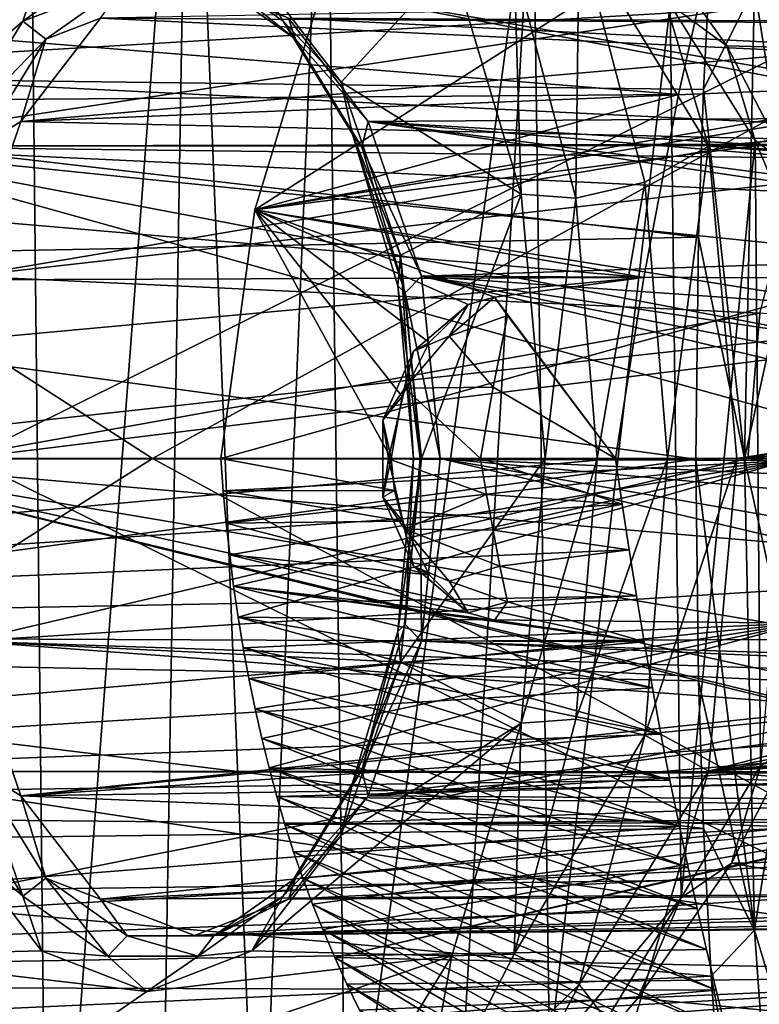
# Model space of a CAD drawing. Header units: metres. Extents: x -240 to 45, y -77 to 27.
# Tile 115 of 256: x -183.01 to -180.38, y -1.94 to 1.56. Entities that reach past the tile are written whole.
import ezdxf

# ---------------------------------------------------------------- set-up
doc = ezdxf.new("R2010")
doc.units = ezdxf.units.M
doc.layers.add('solid_MASSBILD_K_E_SW0001', color=7, linetype='CONTINUOUS')

msp = doc.modelspace()

# ---------------------------------------------------------------- linework, layer by layer
at = {"layer": 'solid_MASSBILD_K_E_SW0001'}
for points in [[(-183.673553, 3.930883, 335.899567), (-182.98735, 3.542641, 336.610138), (-183.359421, -3.758753, 336.224854)], [(-182.98735, 3.542641, 336.610138), (-182.912964, -3.497482, 336.687164), (-183.359421, -3.758753, 336.224854)], [(-182.98735, 3.542641, 336.610138), (-182.408493, 3.173798, 337.209564), (-182.912964, -3.497482, 336.687164)], [(-182.408493, 3.173798, 337.209564), (-182.515259, -3.245178, 337.098999), (-182.912964, -3.497482, 336.687164)], [(-182.408493, 3.173798, 337.209564), (-182.162277, -3.001969, 337.464508), (-182.515259, -3.245178, 337.098999)], [(-182.408493, 3.173798, 337.209564), (-181.923065, 2.824247, 337.71225), (-182.162277, -3.001969, 337.464508)], [(-181.923065, 2.824247, 337.71225), (-181.850357, -2.767978, 337.787537), (-182.162277, -3.001969, 337.464508)], [(-181.923065, 2.824247, 337.71225), (-181.186035, 2.182855, 338.475464), (-181.850357, -2.767978, 337.787537)], [(-175.358215, 1.905055, 345.408081), (-184.020477, 2.747442, 338.404724), (-184.140427, 1.383468, 338.579254)], [(-186.537659, 2.579281, 339.411926), (-188.857285, 0, 337.716949), (-182.540787, 0, 342.990662)], [(-178.096207, 2.448006, 346.173401), (-186.537659, 2.579281, 339.411926), (-182.540787, 0, 342.990662)], [(-181.375717, 2.529692, 338.254486), (-173.994202, 2.571242, 343.788025), (-174.153061, 1.296594, 343.984467)], [(-180.847488, 1.965064, 338.808136), (-181.375717, 2.529692, 338.254486), (-174.153061, 1.296594, 343.984467)], [(-178.600815, 2.287047, 343.528015), (-183.199127, 0, 340.141876), (-186.840195, 2.425261, 336.786926)], [(-178.096207, 2.448006, 346.173401), (-182.540787, 0, 342.990662), (-176.367477, 0, 347.725739)], [(-180.396744, 1.679958, 287.020142), (-180.189148, 2.367417, 287.315643), (-180.258499, 0.789723, 286.90329)], [(-178.600815, 2.287047, 343.528015), (-176.990082, 0, 345.019501), (-183.199127, 0, 340.141876)], [(-181.186035, 2.182855, 338.475464), (-181.451889, -2.434543, 338.200165), (-181.850357, -2.767978, 337.787537)], [(-181.186035, 2.182855, 338.475464), (-181.126938, -2.12253, 338.536652), (-181.451889, -2.434543, 338.200165)], [(-181.186035, 2.182855, 338.475464), (-180.697403, 1.617962, 338.981445), (-181.126938, -2.12253, 338.536652)], [(-180.55127, 1.840868, 287.107727), (-185.711319, 1.380248, 290.07196), (-185.697876, 2.078021, 290.286377)], [(-178.911591, 1.836985, 293.031189), (-183.710938, 1.113042, 295.547699), (-183.419891, 2.091837, 296.032074)], [(-181.020889, 1.872699, 300.506042), (-180.560898, 1.113042, 300.790253), (-180.851944, 2.091837, 300.305847)], [(-174.096298, 1.640887, 296.706757), (-180.851944, 2.091837, 300.305847), (-180.560898, 1.113042, 300.790253)], [(-180.496002, 1.470387, 339.176666), (-180.847488, 1.965064, 338.808136), (-174.153061, 1.296594, 343.984467)], [(-180.697403, 1.617962, 338.981445), (-180.847488, 1.965064, 338.808136), (-180.496002, 1.470387, 339.176666)], [(-180.667725, 1.296537, 288.223358), (-180.521469, 1.945546, 288.375793), (-187.748199, 1.870469, 292.684937)], [(-182.176315, 0.886285, 290.157928), (-180.521469, 1.945546, 288.375793), (-180.667725, 1.296537, 288.223358)], [(-181.938293, 1.667206, 290.590881), (-180.521469, 1.945546, 288.375793), (-182.176315, 0.886285, 290.157928)], [(-175.430939, 0.955896, 345.49762), (-175.358215, 1.905055, 345.408081), (-184.140427, 1.383468, 338.579254)], [(-180.667725, 1.296537, 288.223358), (-187.748199, 1.870469, 292.684937), (-187.771698, 1.244757, 292.47702)], [(-181.252655, 1.765168, 300.472626), (-181.032959, 0.928004, 300.838257), (-181.020889, 1.872699, 300.506042)], [(-181.032959, 0.928004, 300.838257), (-180.787827, 0.984536, 300.893951), (-181.020889, 1.872699, 300.506042)], [(-181.020889, 1.872699, 300.506042), (-180.787827, 0.984536, 300.893951), (-180.560898, 1.113042, 300.790253)], [(-180.55127, 1.840868, 287.107727), (-180.578415, 1.315297, 286.971863), (-185.711319, 1.380248, 290.07196)], [(-178.911591, 1.836985, 293.031189), (-179.026001, 1.122271, 292.677094), (-183.710938, 1.113042, 295.547699)], [(-178.911591, 1.836985, 293.031189), (-181.938293, 1.667206, 290.590881), (-179.792007, 1.293097, 292.129425)], [(-180.396744, 1.679958, 287.020142), (-180.578415, 1.315297, 286.971863), (-180.55127, 1.840868, 287.107727)], [(-182.935226, 1.753509, 297.801025), (-183.6474, 1.770626, 296.615784), (-183.893845, 0.941806, 296.205627)], [(-183.252594, 1.341293, 297.272858), (-182.935226, 1.753509, 297.801025), (-183.893845, 0.941806, 296.205627)], [(-183.001328, 1.557856, 297.639648), (-182.935226, 1.753509, 297.801025), (-183.252594, 1.341293, 297.272858)], [(-183.001328, 1.557856, 297.639648), (-182.698975, 1.771528, 298.142853), (-182.935226, 1.753509, 297.801025)], [(-182.630234, 1.699425, 298.116394), (-182.698975, 1.771528, 298.142853), (-183.001328, 1.557856, 297.639648)], [(-182.377197, 1.771528, 298.678375), (-182.074844, 1.557856, 299.18158), (-182.186295, 1.753507, 299.047455)], [(-182.031525, 1.49445, 299.112823), (-182.074844, 1.557856, 299.18158), (-182.377197, 1.771528, 298.678375)], [(-182.321579, 1.699425, 298.630096), (-182.031525, 1.49445, 299.112823), (-182.377197, 1.771528, 298.678375)], [(-182.186295, 1.753507, 299.047455), (-181.868927, 1.341288, 299.575623), (-181.474121, 1.770625, 300.232697)], [(-182.074844, 1.557856, 299.18158), (-181.868927, 1.341288, 299.575623), (-182.186295, 1.753507, 299.047455)], [(-181.868927, 1.341288, 299.575623), (-181.227676, 0.941805, 300.642853), (-181.474121, 1.770625, 300.232697)], [(-181.252655, 1.765168, 300.472626), (-181.474121, 1.770625, 300.232697), (-181.227676, 0.941805, 300.642853)], [(-181.252655, 1.765168, 300.472626), (-181.227676, 0.941805, 300.642853), (-181.032959, 0.928004, 300.838257)], [(-182.920288, 1.49445, 297.633667), (-182.630234, 1.699425, 298.116394), (-183.001328, 1.557856, 297.639648)], [(-182.72554, 1.568997, 297.765045), (-182.630234, 1.699425, 298.116394), (-182.920288, 1.49445, 297.633667)], [(-176.027069, 1.53615, 295.156464), (-182.056107, 1.568997, 298.879211), (-182.390823, 1.69827, 298.322144)], [(-176.549698, 1.638572, 294.788971), (-176.027069, 1.53615, 295.156464), (-182.390823, 1.69827, 298.322144)], [(-182.056107, 1.568997, 298.879211), (-182.031525, 1.49445, 299.112823), (-182.321579, 1.699425, 298.630096)], [(-181.938293, 1.667206, 290.590881), (-182.176315, 0.886285, 290.157928), (-179.925507, 1.281715, 292.021484)], [(-181.938293, 1.667206, 290.590881), (-179.925507, 1.281715, 292.021484), (-179.792007, 1.293097, 292.129425)], [(-180.433105, -0.000064, 286.789886), (-180.578415, 1.315297, 286.971863), (-180.396744, 1.679958, 287.020142)], [(-180.433105, -0.000064, 286.789886), (-180.396744, 1.679958, 287.020142), (-180.258499, 0.789723, 286.90329)], [(-179.904327, 1.620975, 296.355469), (-182.72554, 1.568997, 297.765045), (-180.04953, 1.552243, 296.192963)], [(-180.697403, 1.617962, 338.981445), (-180.658569, -1.564301, 339.021667), (-181.126938, -2.12253, 338.536652)], [(-180.697403, 1.617962, 338.981445), (-180.496002, 1.470387, 339.176666), (-180.394653, 1.132735, 339.294952)], [(-180.697403, 1.617962, 338.981445), (-180.394653, 1.132735, 339.294952), (-180.658569, -1.564301, 339.021667)], [(-174.096298, 1.640887, 296.706757), (-180.560898, 1.113042, 300.790253), (-173.617737, 0.774316, 296.822052)], [(-183.247818, 1.156283, 297.229431), (-183.001328, 1.557856, 297.639648), (-183.252594, 1.341293, 297.272858)], [(-182.920288, 1.49445, 297.633667), (-183.001328, 1.557856, 297.639648), (-183.247818, 1.156283, 297.229431)], [(-183.009308, 1.200858, 297.292786), (-180.16098, 1.44729, 296.007477), (-182.72554, 1.568997, 297.765045)], [(-183.009308, 1.200858, 297.292786), (-182.72554, 1.568997, 297.765045), (-182.920288, 1.49445, 297.633667)], [(-182.72554, 1.568997, 297.765045), (-180.16098, 1.44729, 296.007477), (-180.04953, 1.552243, 296.192963)], [(-182.074844, 1.557856, 299.18158), (-181.828369, 1.156283, 299.591797), (-181.868927, 1.341288, 299.575623)], [(-181.795074, 1.109221, 299.506348), (-181.828369, 1.156283, 299.591797), (-182.074844, 1.557856, 299.18158)], [(-182.031525, 1.49445, 299.112823), (-181.795074, 1.109221, 299.506348), (-182.074844, 1.557856, 299.18158)], [(-182.056107, 1.568997, 298.879211), (-181.772339, 1.200858, 299.351471), (-182.031525, 1.49445, 299.112823)], [(-175.535995, 1.244113, 295.43924), (-181.772339, 1.200858, 299.351471), (-182.056107, 1.568997, 298.879211)], [(-176.027069, 1.53615, 295.156464), (-175.535995, 1.244113, 295.43924), (-182.056107, 1.568997, 298.879211)], [(-183.156738, 1.109221, 297.240143), (-182.920288, 1.49445, 297.633667), (-183.247818, 1.156283, 297.229431)], [(-183.009308, 1.200858, 297.292786), (-182.920288, 1.49445, 297.633667), (-183.156738, 1.109221, 297.240143)], [(-181.772339, 1.200858, 299.351471), (-181.795074, 1.109221, 299.506348), (-182.031525, 1.49445, 299.112823)], [(-183.009308, 1.200858, 297.292786), (-180.263519, 1.312361, 295.836823), (-180.16098, 1.44729, 296.007477)], [(-180.274902, 1.043935, 339.408478), (-180.496002, 1.470387, 339.176666), (-174.153061, 1.296594, 343.984467)], [(-180.394653, 1.132735, 339.294952), (-180.496002, 1.470387, 339.176666), (-180.274902, 1.043935, 339.408478)], [(-180.59613, 0.788806, 286.882111), (-185.718414, 0.68748, 289.946411), (-185.711319, 1.380248, 290.07196)], [(-180.578415, 1.315297, 286.971863), (-180.59613, 0.788806, 286.882111), (-185.711319, 1.380248, 290.07196)], [(-175.430939, 0.955896, 345.49762), (-184.140427, 1.383468, 338.579254), (-184.179077, 0, 338.639221)], [(-181.868927, 1.341288, 299.575623), (-181.65712, 0.724646, 299.928131), (-181.227676, 0.941805, 300.642853)], [(-181.828369, 1.156283, 299.591797), (-181.65712, 0.724646, 299.928131), (-181.868927, 1.341288, 299.575623)], [(-180.314438, 1.139523, 295.649109), (-180.263519, 1.312361, 295.836823), (-183.009308, 1.200858, 297.292786)], [(-180.433105, -0.000064, 286.789886), (-180.59613, 0.788806, 286.882111), (-180.578415, 1.315297, 286.971863)], [(-180.791, 0.645573, 288.156006), (-180.667725, 1.296537, 288.223358), (-187.771698, 1.244757, 292.47702)], [(-182.176315, 0.886285, 290.157928), (-180.667725, 1.296537, 288.223358), (-180.791, 0.645573, 288.156006)], [(-182.176315, 0.886285, 290.157928), (-180.02832, 1.234427, 291.926483), (-179.925507, 1.281715, 292.021484)], [(-180.791, 0.645573, 288.156006), (-187.771698, 1.244757, 292.47702), (-187.784714, 0.621493, 292.354858)], [(-182.176315, 0.886285, 290.157928), (-180.093903, 1.151691, 291.850983), (-180.02832, 1.234427, 291.926483)], [(-175.535995, 1.244113, 295.43924), (-175.15361, 0.807144, 295.628387), (-181.772339, 1.200858, 299.351471)], [(-183.198914, 0.6499, 296.977234), (-183.009308, 1.200858, 297.292786), (-183.156738, 1.109221, 297.240143)], [(-180.314438, 1.139523, 295.649109), (-183.009308, 1.200858, 297.292786), (-183.198914, 0.6499, 296.977234)], [(-181.772339, 1.200858, 299.351471), (-181.582733, 0.6499, 299.667023), (-181.795074, 1.109221, 299.506348)], [(-178.688705, 0.744713, 297.839417), (-181.582733, 0.6499, 299.667023), (-181.772339, 1.200858, 299.351471)], [(-178.688705, 0.744713, 297.839417), (-181.772339, 1.200858, 299.351471), (-178.546967, 0.779615, 297.731323)], [(-176.841705, 0.793468, 296.674774), (-178.546967, 0.779615, 297.731323), (-181.772339, 1.200858, 299.351471)], [(-176.841705, 0.793468, 296.674774), (-181.772339, 1.200858, 299.351471), (-175.15361, 0.807144, 295.628387)], [(-179.152451, 1.11897, 292.753296), (-183.710938, 1.113042, 295.547699), (-179.026001, 1.122271, 292.677094)], [(-180.314438, 1.139523, 295.649109), (-183.198914, 0.6499, 296.977234), (-180.254883, 0.985037, 295.466248)], [(-182.176315, 0.886285, 290.157928), (-180.230942, 0.575842, 291.622894), (-180.093903, 1.151691, 291.850983)], [(-181.828369, 1.156283, 299.591797), (-181.66748, 0.615245, 299.859558), (-181.65712, 0.724646, 299.928131)], [(-181.640732, 0.590204, 299.763214), (-181.66748, 0.615245, 299.859558), (-181.828369, 1.156283, 299.591797)], [(-181.795074, 1.109221, 299.506348), (-181.640732, 0.590204, 299.763214), (-181.828369, 1.156283, 299.591797)], [(-180.394653, 1.132735, 339.294952), (-180.375473, -1.0944, 339.314819), (-180.658569, -1.564301, 339.021667)], [(-180.394653, 1.132735, 339.294952), (-180.274902, 1.043935, 339.408478), (-180.21965, 0.713549, 339.476166)], [(-180.394653, 1.132735, 339.294952), (-180.21965, 0.713549, 339.476166), (-180.375473, -1.0944, 339.314819)], [(-183.710938, 1.113042, 295.547699), (-179.713974, 0, 292.868195), (-183.812012, 0, 295.379456)], [(-179.152451, 1.11897, 292.753296), (-179.278778, 1.115667, 292.829407), (-183.710938, 1.113042, 295.547699)], [(-179.278778, 1.115667, 292.829407), (-179.455948, 1.061386, 292.915833), (-183.710938, 1.113042, 295.547699)], [(-179.704285, 0.351669, 292.884308), (-179.713974, 0, 292.868195), (-183.710938, 1.113042, 295.547699)], [(-179.704285, 0.351669, 292.884308), (-183.710938, 1.113042, 295.547699), (-179.675339, 0.699325, 292.932495)], [(-179.60054, 0.918126, 292.95163), (-179.675339, 0.699325, 292.932495), (-183.710938, 1.113042, 295.547699)], [(-179.455948, 1.061386, 292.915833), (-179.60054, 0.918126, 292.95163), (-183.710938, 1.113042, 295.547699)], [(-181.582733, 0.6499, 299.667023), (-181.640732, 0.590204, 299.763214), (-181.795074, 1.109221, 299.506348)], [(-180.787827, 0.984536, 300.893951), (-180.707504, 0, 301.027618), (-180.560898, 1.113042, 300.790253)], [(-180.560898, 1.113042, 300.790253), (-180.707504, 0, 301.027618), (-180.459808, 0, 300.958466)], [(-180.560898, 1.113042, 300.790253), (-180.459808, 0, 300.958466), (-175.680191, 0.754322, 298.041748)], [(-180.560898, 1.113042, 300.790253), (-174.650223, 0.764305, 297.432648), (-173.617737, 0.774316, 296.822052)], [(-180.560898, 1.113042, 300.790253), (-175.680191, 0.754322, 298.041748), (-174.650223, 0.764305, 297.432648)], [(-183.198914, 0.6499, 296.977234), (-180.378052, 0.518099, 295.261261), (-180.254883, 0.985037, 295.466248)], [(-181.032959, 0.928004, 300.838257), (-180.95726, 0, 300.964264), (-180.787827, 0.984536, 300.893951)], [(-180.787827, 0.984536, 300.893951), (-180.95726, 0, 300.964264), (-180.707504, 0, 301.027618)], [(-175.430939, 0.955896, 345.49762), (-184.179077, 0, 338.639221), (-183.215836, 0, 339.426788)], [(-175.430939, 0.955896, 345.49762), (-183.215836, 0, 339.426788), (-175.455292, 0, 345.527679)], [(-181.65712, 0.724646, 299.928131), (-181.583084, 0, 300.051361), (-181.227676, 0.941805, 300.642853)], [(-181.583084, 0, 300.051361), (-181.142166, 0, 300.785187), (-181.227676, 0.941805, 300.642853)], [(-181.032959, 0.928004, 300.838257), (-181.227676, 0.941805, 300.642853), (-181.142166, 0, 300.785187)], [(-181.032959, 0.928004, 300.838257), (-181.142166, 0, 300.785187), (-180.95726, 0, 300.964264)], [(-181.690964, -0.000007, 289.192993), (-182.297058, -0.000006, 289.968781), (-182.176315, 0.886285, 290.157928)], [(-182.176315, 0.886285, 290.157928), (-182.297058, -0.000006, 289.968781), (-180.230942, 0.575842, 291.622894)], [(-181.555283, 0.413744, 289.097534), (-181.651062, 0.22158, 289.177063), (-182.176315, 0.886285, 290.157928)], [(-181.651062, 0.22158, 289.177063), (-181.690964, -0.000007, 289.192993), (-182.176315, 0.886285, 290.157928)], [(-182.176315, 0.886285, 290.157928), (-181.322998, 0.575008, 288.838257), (-181.41655, 0.549205, 288.953918)], [(-182.176315, 0.886285, 290.157928), (-180.791, 0.645573, 288.156006), (-181.322998, 0.575008, 288.838257)], [(-181.555283, 0.413744, 289.097534), (-182.176315, 0.886285, 290.157928), (-181.41655, 0.549205, 288.953918)], [(-180.59613, 0.788806, 286.882111), (-180.605988, -0.001593, 286.832062), (-185.718414, 0.68748, 289.946411)], [(-180.433105, -0.000064, 286.789886), (-180.605988, -0.001593, 286.832062), (-180.59613, 0.788806, 286.882111)], [(-180.433105, -0.000064, 286.789886), (-180.258499, 0.789723, 286.90329), (-180.258453, -0.79224, 286.903595)], [(-178.802078, 0.636802, 297.966644), (-181.582733, 0.6499, 299.667023), (-178.688705, 0.744713, 297.839417)], [(-175.940674, 0.692338, 298.211273), (-175.680191, 0.754322, 298.041748), (-180.459808, 0, 300.958466)], [(-181.66748, 0.615245, 299.859558), (-181.611603, 0, 299.952545), (-181.65712, 0.724646, 299.928131)], [(-181.611603, 0, 299.952545), (-181.583084, 0, 300.051361), (-181.65712, 0.724646, 299.928131)], [(-180.605988, -0.001593, 286.832062), (-185.720444, 0.000108, 289.905151), (-185.718414, 0.68748, 289.946411)], [(-175.940674, 0.692338, 298.211273), (-180.459808, 0, 300.958466), (-176.148712, 0.521408, 298.370911)], [(-180.791, 0.645573, 288.156006), (-187.784714, 0.621493, 292.354858), (-187.788834, 0, 292.314606)], [(-180.892242, -0.000008, 288.170715), (-180.791, 0.645573, 288.156006), (-187.788834, 0, 292.314606)], [(-183.198914, 0.6499, 296.977234), (-183.265503, 0, 296.866425), (-180.378052, 0.518099, 295.261261)], [(-181.582733, 0.6499, 299.667023), (-181.516144, 0, 299.777832), (-181.640732, 0.590204, 299.763214)], [(-181.582733, 0.6499, 299.667023), (-178.869888, 0, 298.156189), (-181.516144, 0, 299.777832)], [(-181.582733, 0.6499, 299.667023), (-178.872116, 0.120252, 298.152496), (-178.869888, 0, 298.156189)], [(-181.582733, 0.6499, 299.667023), (-178.878799, 0.239882, 298.141357), (-178.872116, 0.120252, 298.152496)], [(-178.868347, 0.459656, 298.079651), (-178.878799, 0.239882, 298.141357), (-181.582733, 0.6499, 299.667023)], [(-178.868347, 0.459656, 298.079651), (-181.582733, 0.6499, 299.667023), (-178.802078, 0.636802, 297.966644)], [(-180.892242, -0.000008, 288.170715), (-181.322998, 0.575008, 288.838257), (-180.791, 0.645573, 288.156006)], [(-181.66748, 0.615245, 299.859558), (-181.587128, 0, 299.852417), (-181.611603, 0, 299.952545)], [(-181.640732, 0.590204, 299.763214), (-181.587128, 0, 299.852417), (-181.66748, 0.615245, 299.859558)], [(-182.297058, -0.000006, 289.968781), (-180.275772, -0.006551, 291.548279), (-180.230942, 0.575842, 291.622894)], [(-181.640732, 0.590204, 299.763214), (-181.516144, 0, 299.777832), (-181.587128, 0, 299.852417)], [(-181.484528, 0.436251, 288.875305), (-181.322998, 0.575008, 288.838257), (-181.277023, 0.509836, 288.75885)], [(-181.484528, 0.436251, 288.875305), (-181.41655, 0.549205, 288.953918), (-181.322998, 0.575008, 288.838257)], [(-180.892242, -0.000008, 288.170715), (-181.277023, 0.509836, 288.75885), (-181.322998, 0.575008, 288.838257)], [(-181.484528, 0.436251, 288.875305), (-181.610901, 0.383197, 289.057709), (-181.41655, 0.549205, 288.953918)], [(-181.555283, 0.413744, 289.097534), (-181.41655, 0.549205, 288.953918), (-181.610901, 0.383197, 289.057709)], [(-180.378052, 0.518099, 295.261261), (-183.265503, 0, 296.866425), (-180.420502, 0, 295.190613)], [(-181.32811, 0.254895, 288.76651), (-181.484528, 0.436251, 288.875305), (-181.277023, 0.509836, 288.75885)], [(-181.32811, 0.254895, 288.76651), (-181.277023, 0.509836, 288.75885), (-180.892242, -0.000008, 288.170715)], [(-176.148712, 0.521408, 298.370911), (-180.459808, 0, 300.958466), (-176.276733, 0.275965, 298.481018)], [(-180.378052, 0.518099, 295.261261), (-180.420502, 0, 295.190613), (-177.666565, 0.277014, 293.595734)], [(-181.484528, 0.436251, 288.875305), (-181.641891, 0.251123, 288.954834), (-181.610901, 0.383197, 289.057709)], [(-181.32811, 0.254895, 288.76651), (-181.641891, 0.251123, 288.954834), (-181.484528, 0.436251, 288.875305)], [(-181.555283, 0.413744, 289.097534), (-181.610901, 0.383197, 289.057709), (-181.651062, 0.22158, 289.177063)], [(-181.641891, 0.251123, 288.954834), (-181.720657, 0.13672, 289.112946), (-181.610901, 0.383197, 289.057709)], [(-181.651062, 0.22158, 289.177063), (-181.610901, 0.383197, 289.057709), (-181.720657, 0.13672, 289.112946)], [(-181.641891, 0.251123, 288.954834), (-181.700653, -0.000127, 288.982697), (-181.720657, 0.13672, 289.112946)], [(-181.372681, -0.000008, 288.785614), (-181.700653, -0.000127, 288.982697), (-181.641891, 0.251123, 288.954834)], [(-181.372681, -0.000008, 288.785614), (-181.641891, 0.251123, 288.954834), (-181.32811, 0.254895, 288.76651)], [(-181.372681, -0.000008, 288.785614), (-181.32811, 0.254895, 288.76651), (-180.892242, -0.000008, 288.170715)], [(-176.276733, 0.275965, 298.481018), (-180.459808, 0, 300.958466), (-176.318573, 0, 298.519104)], [(-180.420502, 0, 295.190613), (-177.663895, -0.303374, 293.59964), (-177.666565, 0.277014, 293.595734)], [(-181.651062, 0.22158, 289.177063), (-181.720657, 0.13672, 289.112946), (-181.690964, -0.000007, 289.192993)], [(-181.700653, -0.000127, 288.982697), (-181.720474, -0.13757, 289.112854), (-181.720657, 0.13672, 289.112946)], [(-181.690964, -0.000007, 289.192993), (-181.720657, 0.13672, 289.112946), (-181.720474, -0.13757, 289.112854)], [(-182.540787, 0, 342.990662), (-188.857285, 0, 337.716949), (-186.542679, -2.538422, 339.416992)], [(-182.540787, 0, 342.990662), (-186.542679, -2.538422, 339.416992), (-178.100647, -2.409226, 346.178497)], [(-180.605988, -0.001593, 286.832062), (-185.718307, -0.688206, 289.946442), (-185.720444, 0.000108, 289.905151)], [(-183.812012, 0, 295.379456), (-179.713974, 0, 292.868195), (-179.704285, -0.351669, 292.884308)], [(-180.420502, 0, 295.190613), (-183.265503, 0, 296.866425), (-183.198914, -0.6499, 296.977234)], [(-180.420502, 0, 295.190613), (-183.198914, -0.6499, 296.977234), (-177.663895, -0.303374, 293.59964)], [(-176.367477, 0, 347.725739), (-182.540787, 0, 342.990662), (-178.100647, -2.409226, 346.178497)], [(-181.66748, -0.615245, 299.859558), (-181.65712, -0.724652, 299.928131), (-181.583084, 0, 300.051361)], [(-181.611603, 0, 299.952545), (-181.66748, -0.615245, 299.859558), (-181.583084, 0, 300.051361)], [(-181.640732, -0.590204, 299.763214), (-181.66748, -0.615245, 299.859558), (-181.611603, 0, 299.952545)], [(-181.65712, -0.724652, 299.928131), (-181.227676, -0.941806, 300.642853), (-181.142166, 0, 300.785187)], [(-181.583084, 0, 300.051361), (-181.65712, -0.724652, 299.928131), (-181.142166, 0, 300.785187)], [(-181.587128, 0, 299.852417), (-181.582733, -0.649901, 299.667023), (-181.640732, -0.590204, 299.763214)], [(-181.587128, 0, 299.852417), (-181.640732, -0.590204, 299.763214), (-181.611603, 0, 299.952545)], [(-181.587128, 0, 299.852417), (-181.516144, 0, 299.777832), (-181.582733, -0.649901, 299.667023)], [(-181.582733, -0.649901, 299.667023), (-181.516144, 0, 299.777832), (-178.802078, -0.636809, 297.966644)], [(-181.516144, 0, 299.777832), (-178.868347, -0.459664, 298.079651), (-178.802078, -0.636809, 297.966644)], [(-181.516144, 0, 299.777832), (-178.878799, -0.239882, 298.141357), (-178.868347, -0.459664, 298.079651)], [(-181.516144, 0, 299.777832), (-178.872116, -0.120253, 298.152496), (-178.878799, -0.239882, 298.141357)], [(-181.516144, 0, 299.777832), (-178.869888, 0, 298.156189), (-178.872116, -0.120253, 298.152496)], [(-180.95726, 0, 300.964264), (-181.142166, 0, 300.785187), (-181.227676, -0.941806, 300.642853)], [(-180.787827, -0.984536, 300.893951), (-180.560898, -1.113042, 300.790253), (-180.459808, 0, 300.958466)], [(-180.707504, 0, 301.027618), (-180.787827, -0.984536, 300.893951), (-180.459808, 0, 300.958466)], [(-176.318573, 0, 298.519104), (-180.459808, 0, 300.958466), (-180.560898, -1.113042, 300.790253)], [(-176.276703, -0.276093, 298.480988), (-176.318573, 0, 298.519104), (-180.560898, -1.113042, 300.790253)], [(-180.892242, -0.000008, 288.170715), (-187.788834, 0, 292.314606), (-187.784714, -0.621539, 292.354889)], [(-180.868637, -0.162264, 288.159424), (-180.892242, -0.000008, 288.170715), (-187.784714, -0.621539, 292.354889)], [(-178.64032, -2.253683, 343.505402), (-186.879745, -2.38989, 336.761505), (-183.199127, 0, 340.141876)], [(-180.605988, -0.001593, 286.832062), (-180.596054, -0.791711, 286.882477), (-185.718307, -0.688206, 289.946442)], [(-183.812012, 0, 295.379456), (-179.455963, -1.061379, 292.915833), (-179.278778, -1.115667, 292.829407)], [(-183.710938, -1.113042, 295.547699), (-183.812012, 0, 295.379456), (-179.278778, -1.115667, 292.829407)], [(-183.812012, 0, 295.379456), (-179.600555, -0.918119, 292.95163), (-179.455963, -1.061379, 292.915833)], [(-183.812012, 0, 295.379456), (-179.675339, -0.699325, 292.932495), (-179.600555, -0.918119, 292.95163)], [(-183.812012, 0, 295.379456), (-179.704285, -0.351669, 292.884308), (-179.675339, -0.699325, 292.932495)], [(-175.455292, 0, 345.527679), (-183.215836, 0, 339.426788), (-183.166794, -1.535347, 339.352386)], [(-178.64032, -2.253683, 343.505402), (-183.199127, 0, 340.141876), (-176.990082, 0, 345.019501)], [(-175.400589, -1.431703, 345.460236), (-175.455292, 0, 345.527679), (-183.166794, -1.535347, 339.352386)], [(-181.678284, -0.113244, 289.193146), (-182.297058, -0.000006, 289.968781), (-181.690964, -0.000007, 289.192993)], [(-181.678284, -0.113244, 289.193146), (-182.288284, -0.115162, 289.977234), (-182.297058, -0.000006, 289.968781)], [(-182.297058, -0.000006, 289.968781), (-182.288284, -0.115162, 289.977234), (-180.275772, -0.006551, 291.548279)], [(-182.288284, -0.115162, 289.977234), (-182.277771, -0.229277, 289.990173), (-180.275772, -0.006551, 291.548279)], [(-182.277771, -0.229277, 289.990173), (-182.265488, -0.342298, 290.007507), (-180.275772, -0.006551, 291.548279)], [(-182.265488, -0.342298, 290.007507), (-182.251404, -0.454178, 290.029236), (-180.275772, -0.006551, 291.548279)], [(-182.251404, -0.454178, 290.029236), (-182.235458, -0.564872, 290.055267), (-180.275772, -0.006551, 291.548279)], [(-182.235458, -0.564872, 290.055267), (-180.22966, -0.585668, 291.625), (-180.275772, -0.006551, 291.548279)], [(-181.678284, -0.113244, 289.193146), (-181.690964, -0.000007, 289.192993), (-181.720474, -0.13757, 289.112854)], [(-181.700653, -0.000127, 288.982697), (-181.641815, -0.251289, 288.954773), (-181.720474, -0.13757, 289.112854)], [(-181.351181, -0.12757, 288.774628), (-181.700653, -0.000127, 288.982697), (-181.372681, -0.000008, 288.785614)], [(-181.351181, -0.12757, 288.774628), (-181.641815, -0.251289, 288.954773), (-181.700653, -0.000127, 288.982697)], [(-181.372681, -0.000008, 288.785614), (-180.892242, -0.000008, 288.170715), (-180.868637, -0.162264, 288.159424)], [(-181.351181, -0.12757, 288.774628), (-181.372681, -0.000008, 288.785614), (-180.868637, -0.162264, 288.159424)], [(-180.95726, 0, 300.964264), (-181.227676, -0.941806, 300.642853), (-181.032959, -0.928004, 300.838257)], [(-181.032959, -0.928004, 300.838257), (-180.787827, -0.984536, 300.893951), (-180.707504, 0, 301.027618)], [(-180.95726, 0, 300.964264), (-181.032959, -0.928004, 300.838257), (-180.707504, 0, 301.027618)], [(-180.396744, -1.680082, 287.020142), (-180.605988, -0.001593, 286.832062), (-180.433105, -0.000064, 286.789886)], [(-180.396744, -1.680082, 287.020142), (-180.596054, -0.791711, 286.882477), (-180.605988, -0.001593, 286.832062)], [(-180.396744, -1.680082, 287.020142), (-180.433105, -0.000064, 286.789886), (-180.258453, -0.79224, 286.903595)], [(-181.678284, -0.113244, 289.193146), (-181.650696, -0.222665, 289.176819), (-182.288284, -0.115162, 289.977234)], [(-181.650696, -0.222665, 289.176819), (-182.277771, -0.229277, 289.990173), (-182.288284, -0.115162, 289.977234)], [(-181.678284, -0.113244, 289.193146), (-181.720474, -0.13757, 289.112854), (-181.650696, -0.222665, 289.176819)], [(-181.641815, -0.251289, 288.954773), (-181.610733, -0.383423, 289.057617), (-181.720474, -0.13757, 289.112854)], [(-181.650696, -0.222665, 289.176819), (-181.720474, -0.13757, 289.112854), (-181.610733, -0.383423, 289.057617)], [(-181.328079, -0.255099, 288.76651), (-181.641815, -0.251289, 288.954773), (-181.351181, -0.12757, 288.774628)], [(-181.328079, -0.255099, 288.76651), (-181.351181, -0.12757, 288.774628), (-180.868637, -0.162264, 288.159424)], [(-180.843704, -0.325173, 288.153229), (-180.868637, -0.162264, 288.159424), (-187.784714, -0.621539, 292.354889)], [(-181.328079, -0.255099, 288.76651), (-180.868637, -0.162264, 288.159424), (-180.843704, -0.325173, 288.153229)], [(-181.650696, -0.222665, 289.176819), (-181.554871, -0.414318, 289.097168), (-182.277771, -0.229277, 289.990173)], [(-181.554871, -0.414318, 289.097168), (-182.265488, -0.342298, 290.007507), (-182.277771, -0.229277, 289.990173)], [(-181.650696, -0.222665, 289.176819), (-181.610733, -0.383423, 289.057617), (-181.554871, -0.414318, 289.097168)], [(-181.641815, -0.251289, 288.954773), (-181.48439, -0.43635, 288.875244), (-181.610733, -0.383423, 289.057617)], [(-181.30336, -0.382539, 288.761261), (-181.48439, -0.43635, 288.875244), (-181.641815, -0.251289, 288.954773)], [(-181.30336, -0.382539, 288.761261), (-181.641815, -0.251289, 288.954773), (-181.328079, -0.255099, 288.76651)], [(-181.30336, -0.382539, 288.761261), (-181.328079, -0.255099, 288.76651), (-180.843704, -0.325173, 288.153229)], [(-176.148621, -0.521526, 298.370819), (-176.276703, -0.276093, 298.480988), (-180.560898, -1.113042, 300.790253)], [(-183.198914, -0.6499, 296.977234), (-177.545471, -0.841736, 293.766602), (-177.663895, -0.303374, 293.59964)], [(-180.817444, -0.488631, 288.152161), (-180.843704, -0.325173, 288.153229), (-187.784714, -0.621539, 292.354889)], [(-182.265488, -0.342298, 290.007507), (-181.41655, -0.549205, 288.953918), (-182.251404, -0.454178, 290.029236)], [(-181.554871, -0.414318, 289.097168), (-181.41655, -0.549205, 288.953918), (-182.265488, -0.342298, 290.007507)], [(-181.30336, -0.382539, 288.761261), (-180.843704, -0.325173, 288.153229), (-180.817444, -0.488631, 288.152161)], [(-181.48439, -0.43635, 288.875244), (-181.41655, -0.549205, 288.953918), (-181.610733, -0.383423, 289.057617)], [(-181.554871, -0.414318, 289.097168), (-181.610733, -0.383423, 289.057617), (-181.41655, -0.549205, 288.953918)], [(-181.30336, -0.382539, 288.761261), (-181.277023, -0.509836, 288.75885), (-181.48439, -0.43635, 288.875244)], [(-181.30336, -0.382539, 288.761261), (-180.817444, -0.488631, 288.152161), (-181.277023, -0.509836, 288.75885)], [(-182.251404, -0.454178, 290.029236), (-181.41655, -0.549205, 288.953918), (-181.322495, -0.574918, 288.837585)], [(-182.251404, -0.454178, 290.029236), (-181.322495, -0.574918, 288.837585), (-180.78978, -0.652529, 288.156281)], [(-182.251404, -0.454178, 290.029236), (-180.78978, -0.652529, 288.156281), (-180.760712, -0.816759, 288.165649)], [(-182.251404, -0.454178, 290.029236), (-180.760712, -0.816759, 288.165649), (-182.235458, -0.564872, 290.055267)], [(-181.48439, -0.43635, 288.875244), (-181.277023, -0.509836, 288.75885), (-181.41655, -0.549205, 288.953918)], [(-180.78978, -0.652529, 288.156281), (-180.817444, -0.488631, 288.152161), (-187.784714, -0.621539, 292.354889)], [(-180.78978, -0.652529, 288.156281), (-181.277023, -0.509836, 288.75885), (-180.817444, -0.488631, 288.152161)], [(-181.277023, -0.509836, 288.75885), (-181.322495, -0.574918, 288.837585), (-181.41655, -0.549205, 288.953918)], [(-180.78978, -0.652529, 288.156281), (-181.322495, -0.574918, 288.837585), (-181.277023, -0.509836, 288.75885)], [(-175.940521, -0.692417, 298.211151), (-176.148621, -0.521526, 298.370819), (-180.560898, -1.113042, 300.790253)], [(-182.235458, -0.564872, 290.055267), (-182.217636, -0.674335, 290.085571), (-180.22966, -0.585668, 291.625)], [(-182.235458, -0.564872, 290.055267), (-180.760712, -0.816759, 288.165649), (-180.730209, -0.981207, 288.180298)], [(-182.235458, -0.564872, 290.055267), (-180.730209, -0.981207, 288.180298), (-182.217636, -0.674335, 290.085571)], [(-182.217636, -0.674335, 290.085571), (-182.197617, -0.782909, 290.120331), (-180.22966, -0.585668, 291.625)], [(-182.197617, -0.782909, 290.120331), (-182.175339, -0.890627, 290.159637), (-180.22966, -0.585668, 291.625)], [(-182.175339, -0.890627, 290.159637), (-182.151062, -0.996997, 290.203064), (-180.22966, -0.585668, 291.625)], [(-182.151062, -0.996997, 290.203064), (-182.125031, -1.101532, 290.250214), (-180.22966, -0.585668, 291.625)], [(-182.125031, -1.101532, 290.250214), (-180.093903, -1.151691, 291.850983), (-180.22966, -0.585668, 291.625)], [(-181.640732, -0.590204, 299.763214), (-181.582733, -0.649901, 299.667023), (-181.795074, -1.109221, 299.506348)], [(-181.640732, -0.590204, 299.763214), (-181.795074, -1.109221, 299.506348), (-181.66748, -0.615245, 299.859558)], [(-180.78978, -0.652529, 288.156281), (-187.784714, -0.621539, 292.354889), (-187.771683, -1.24482, 292.477051)], [(-181.66748, -0.615245, 299.859558), (-181.828369, -1.156283, 299.591797), (-181.65712, -0.724652, 299.928131)], [(-181.795074, -1.109221, 299.506348), (-181.828369, -1.156283, 299.591797), (-181.66748, -0.615245, 299.859558)], [(-180.760712, -0.816759, 288.165649), (-180.78978, -0.652529, 288.156281), (-187.771683, -1.24482, 292.477051)], [(-178.784698, -0.863933, 294.509674), (-177.545471, -0.841736, 293.766602), (-183.198914, -0.6499, 296.977234)], [(-183.198914, -0.6499, 296.977234), (-180.032913, -0.886111, 295.25827), (-178.784698, -0.863933, 294.509674)], [(-183.198914, -0.6499, 296.977234), (-183.009308, -1.200858, 297.292786), (-180.032913, -0.886111, 295.25827)], [(-183.156738, -1.109221, 297.240143), (-183.009308, -1.200858, 297.292786), (-183.198914, -0.6499, 296.977234)], [(-181.795074, -1.109221, 299.506348), (-181.582733, -0.649901, 299.667023), (-181.772339, -1.200859, 299.351471)], [(-181.772339, -1.200859, 299.351471), (-181.582733, -0.649901, 299.667023), (-178.546967, -0.779615, 297.731323)], [(-181.582733, -0.649901, 299.667023), (-178.802078, -0.636809, 297.966644), (-178.68869, -0.744716, 297.839417)], [(-181.582733, -0.649901, 299.667023), (-178.68869, -0.744716, 297.839417), (-178.546967, -0.779615, 297.731323)], [(-180.578308, -1.317757, 286.972382), (-185.711151, -1.381788, 290.072266), (-185.718307, -0.688206, 289.946442)], [(-180.596054, -0.791711, 286.882477), (-180.578308, -1.317757, 286.972382), (-185.718307, -0.688206, 289.946442)], [(-182.217636, -0.674335, 290.085571), (-180.730209, -0.981207, 288.180298), (-180.698242, -1.145757, 288.200256)], [(-182.217636, -0.674335, 290.085571), (-180.698242, -1.145757, 288.200256), (-182.197617, -0.782909, 290.120331)], [(-175.680191, -0.754322, 298.041748), (-175.940521, -0.692417, 298.211151), (-180.560898, -1.113042, 300.790253)], [(-181.65712, -0.724652, 299.928131), (-181.868927, -1.341282, 299.575653), (-181.227676, -0.941806, 300.642853)], [(-181.828369, -1.156283, 299.591797), (-181.868927, -1.341282, 299.575653), (-181.65712, -0.724652, 299.928131)], [(-174.650223, -0.764305, 297.432648), (-175.680191, -0.754322, 298.041748), (-180.560898, -1.113042, 300.790253)], [(-174.650223, -0.764305, 297.432648), (-180.560898, -1.113042, 300.790253), (-173.617737, -0.774316, 296.822052)], [(-182.197617, -0.782909, 290.120331), (-180.698242, -1.145757, 288.200256), (-180.66478, -1.310293, 288.225616)], [(-182.197617, -0.782909, 290.120331), (-180.66478, -1.310293, 288.225616), (-182.175339, -0.890627, 290.159637)], [(-181.772339, -1.200859, 299.351471), (-178.546967, -0.779615, 297.731323), (-176.841644, -0.793468, 296.674744)], [(-176.841644, -0.793468, 296.674744), (-175.15361, -0.807144, 295.628387), (-181.772339, -1.200859, 299.351471)], [(-180.396744, -1.680082, 287.020142), (-180.578308, -1.317757, 286.972382), (-180.596054, -0.791711, 286.882477)], [(-180.560898, -1.113042, 300.790253), (-174.098495, -1.643703, 296.706177), (-173.617737, -0.774316, 296.822052)], [(-180.396744, -1.680082, 287.020142), (-180.258453, -0.79224, 286.903595), (-180.189072, -2.368589, 287.316101)], [(-180.730209, -0.981207, 288.180298), (-180.760712, -0.816759, 288.165649), (-187.771683, -1.24482, 292.477051)], [(-181.772339, -1.200859, 299.351471), (-175.15361, -0.807144, 295.628387), (-175.535538, -1.243723, 295.439484)], [(-183.009308, -1.200858, 297.292786), (-180.174286, -0.920599, 295.367004), (-180.032913, -0.886111, 295.25827)], [(-182.175339, -0.890627, 290.159637), (-180.66478, -1.310293, 288.225616), (-180.633789, -1.456428, 288.252716)], [(-182.175339, -0.890627, 290.159637), (-180.633789, -1.456428, 288.252716), (-182.151062, -0.996997, 290.203064)], [(-183.009308, -1.200858, 297.292786), (-180.278656, -1.018421, 295.509186), (-180.174286, -0.920599, 295.367004)], [(-182.186295, -1.753499, 299.047455), (-181.474121, -1.770625, 300.232697), (-181.227676, -0.941806, 300.642853)], [(-181.868927, -1.341282, 299.575653), (-182.186295, -1.753499, 299.047455), (-181.227676, -0.941806, 300.642853)], [(-181.252655, -1.765168, 300.472626), (-181.227676, -0.941806, 300.642853), (-181.474121, -1.770625, 300.232697)], [(-181.032959, -0.928004, 300.838257), (-181.227676, -0.941806, 300.642853), (-181.252655, -1.765168, 300.472626)], [(-181.032959, -0.928004, 300.838257), (-181.252655, -1.765168, 300.472626), (-180.787827, -0.984536, 300.893951)], [(-180.698242, -1.145757, 288.200256), (-180.730209, -0.981207, 288.180298), (-187.771683, -1.24482, 292.477051)], [(-182.151062, -0.996997, 290.203064), (-180.633789, -1.456428, 288.252716), (-180.601624, -1.602356, 288.284119)], [(-182.151062, -0.996997, 290.203064), (-180.601624, -1.602356, 288.284119), (-182.125031, -1.101532, 290.250214)], [(-181.252655, -1.765168, 300.472626), (-181.020889, -1.872699, 300.506042), (-180.787827, -0.984536, 300.893951)], [(-180.787827, -0.984536, 300.893951), (-181.020889, -1.872699, 300.506042), (-180.560898, -1.113042, 300.790253)], [(-183.009308, -1.200858, 297.292786), (-180.314362, -1.161314, 295.673035), (-180.278656, -1.018421, 295.509186)], [(-180.478546, -1.441451, 339.194946), (-180.267426, -1.026065, 339.416382), (-174.153091, -1.296243, 343.984528)], [(-180.375473, -1.0944, 339.314819), (-180.267426, -1.026065, 339.416382), (-180.478546, -1.441451, 339.194946)], [(-183.710938, -1.113042, 295.547699), (-179.026001, -1.122271, 292.677094), (-178.911255, -1.838436, 293.032104)], [(-183.419891, -2.091837, 296.032074), (-183.710938, -1.113042, 295.547699), (-178.911255, -1.838436, 293.032104)], [(-183.710938, -1.113042, 295.547699), (-179.152451, -1.11897, 292.753296), (-179.026001, -1.122271, 292.677094)], [(-183.710938, -1.113042, 295.547699), (-179.278778, -1.115667, 292.829407), (-179.152451, -1.11897, 292.753296)], [(-183.156738, -1.109221, 297.240143), (-183.247818, -1.156283, 297.229431), (-183.001328, -1.557856, 297.639648)], [(-182.920288, -1.49445, 297.633667), (-183.009308, -1.200858, 297.292786), (-183.156738, -1.109221, 297.240143)], [(-182.920288, -1.49445, 297.633667), (-183.156738, -1.109221, 297.240143), (-183.001328, -1.557856, 297.639648)], [(-182.125031, -1.101532, 290.250214), (-182.097504, -1.20376, 290.300659), (-180.093903, -1.151691, 291.850983)], [(-182.125031, -1.101532, 290.250214), (-180.601624, -1.602356, 288.284119), (-180.568268, -1.747996, 288.319855)], [(-182.125031, -1.101532, 290.250214), (-180.568268, -1.747996, 288.319855), (-182.097504, -1.20376, 290.300659)], [(-181.795074, -1.109221, 299.506348), (-181.772339, -1.200859, 299.351471), (-182.031525, -1.49445, 299.112823)], [(-181.795074, -1.109221, 299.506348), (-182.031525, -1.49445, 299.112823), (-181.828369, -1.156283, 299.591797)], [(-181.020889, -1.872699, 300.506042), (-180.851944, -2.091837, 300.305847), (-180.560898, -1.113042, 300.790253)], [(-180.560898, -1.113042, 300.790253), (-180.851944, -2.091837, 300.305847), (-174.098495, -1.643703, 296.706177)], [(-180.375473, -1.0944, 339.314819), (-180.478546, -1.441451, 339.194946), (-180.658569, -1.564301, 339.021667)], [(-180.66478, -1.310293, 288.225616), (-180.698242, -1.145757, 288.200256), (-187.771683, -1.24482, 292.477051)], [(-183.001328, -1.557856, 297.639648), (-183.247818, -1.156283, 297.229431), (-183.252563, -1.341334, 297.272888)], [(-182.097504, -1.20376, 290.300659), (-180.030045, -1.233139, 291.924744), (-180.093903, -1.151691, 291.850983)], [(-181.828369, -1.156283, 299.591797), (-182.074844, -1.557856, 299.18158), (-181.868927, -1.341282, 299.575653)], [(-182.031525, -1.49445, 299.112823), (-182.074844, -1.557856, 299.18158), (-181.828369, -1.156283, 299.591797)], [(-181.891739, -1.776383, 290.674927), (-178.911255, -1.838436, 293.032104), (-179.026001, -1.122271, 292.677094)], [(-181.891739, -1.776383, 290.674927), (-179.026001, -1.122271, 292.677094), (-179.788132, -1.292824, 292.132355)], [(-183.009308, -1.200858, 297.292786), (-180.263519, -1.312361, 295.836823), (-180.314362, -1.161314, 295.673035)], [(-183.009308, -1.200858, 297.292786), (-182.72554, -1.568997, 297.765045), (-180.263519, -1.312361, 295.836823)], [(-182.920288, -1.49445, 297.633667), (-182.72554, -1.568997, 297.765045), (-183.009308, -1.200858, 297.292786)], [(-182.097504, -1.20376, 290.300659), (-182.068649, -1.303219, 290.353943), (-180.030045, -1.233139, 291.924744)], [(-182.097504, -1.20376, 290.300659), (-180.568268, -1.747996, 288.319855), (-180.533661, -1.893268, 288.359924)], [(-182.097504, -1.20376, 290.300659), (-180.533661, -1.893268, 288.359924), (-182.068649, -1.303219, 290.353943)], [(-182.056107, -1.568997, 298.879211), (-181.772339, -1.200859, 299.351471), (-175.535538, -1.243723, 295.439484)], [(-182.031525, -1.49445, 299.112823), (-181.772339, -1.200859, 299.351471), (-182.056107, -1.568997, 298.879211)], [(-180.66478, -1.310293, 288.225616), (-187.771683, -1.24482, 292.477051), (-187.748199, -1.870497, 292.684967)], [(-182.068649, -1.303219, 290.353943), (-179.92662, -1.281435, 292.020538), (-180.030045, -1.233139, 291.924744)], [(-182.056107, -1.568997, 298.879211), (-175.535538, -1.243723, 295.439484), (-176.031265, -1.537793, 295.153809)], [(-182.068649, -1.303219, 290.353943), (-179.788132, -1.292824, 292.132355), (-179.92662, -1.281435, 292.020538)], [(-182.068649, -1.303219, 290.353943), (-182.037979, -1.400073, 290.41037), (-179.788132, -1.292824, 292.132355)], [(-182.037979, -1.400073, 290.41037), (-182.005096, -1.494708, 290.470184), (-179.788132, -1.292824, 292.132355)], [(-182.005096, -1.494708, 290.470184), (-181.970413, -1.587004, 290.532928), (-179.788132, -1.292824, 292.132355)], [(-181.970413, -1.587004, 290.532928), (-181.93428, -1.676848, 290.598083), (-179.788132, -1.292824, 292.132355)], [(-181.93428, -1.676848, 290.598083), (-181.891739, -1.776383, 290.674927), (-179.788132, -1.292824, 292.132355)], [(-180.478546, -1.441451, 339.194946), (-174.153091, -1.296243, 343.984528), (-173.994263, -2.570863, 343.788086)], [(-180.633789, -1.456428, 288.252716), (-180.66478, -1.310293, 288.225616), (-187.748199, -1.870497, 292.684967)], [(-180.578308, -1.317757, 286.972382), (-180.551147, -1.842805, 287.108307), (-185.711151, -1.381788, 290.072266)], [(-182.72554, -1.568997, 297.765045), (-180.16098, -1.44729, 296.007477), (-180.263519, -1.312361, 295.836823)], [(-182.068649, -1.303219, 290.353943), (-180.533661, -1.893268, 288.359924), (-180.497787, -2.038086, 288.404327)], [(-182.068649, -1.303219, 290.353943), (-180.497787, -2.038086, 288.404327), (-182.037979, -1.400073, 290.41037)], [(-180.396744, -1.680082, 287.020142), (-180.551147, -1.842805, 287.108307), (-180.578308, -1.317757, 286.972382)], [(-182.935196, -1.753527, 297.801056), (-183.252563, -1.341334, 297.272888), (-183.6474, -1.770626, 296.615784)], [(-183.001328, -1.557856, 297.639648), (-183.252563, -1.341334, 297.272888), (-182.935196, -1.753527, 297.801056)], [(-182.074844, -1.557856, 299.18158), (-182.186295, -1.753499, 299.047455), (-181.868927, -1.341282, 299.575653)], [(-180.551147, -1.842805, 287.108307), (-185.697601, -2.080084, 290.287018), (-185.711151, -1.381788, 290.072266)], [(-182.037979, -1.400073, 290.41037), (-180.497787, -2.038086, 288.404327), (-180.460617, -2.182367, 288.453125)], [(-182.037979, -1.400073, 290.41037), (-180.460617, -2.182367, 288.453125), (-182.005096, -1.494708, 290.470184)], [(-175.400589, -1.431703, 345.460236), (-183.166794, -1.535347, 339.352386), (-183.016708, -3.043975, 339.134766)], [(-175.23761, -2.841646, 345.26004), (-175.400589, -1.431703, 345.460236), (-183.016708, -3.043975, 339.134766)], [(-180.601624, -1.602356, 288.284119), (-180.633789, -1.456428, 288.252716), (-187.748199, -1.870497, 292.684967)], [(-182.72554, -1.568997, 297.765045), (-180.04953, -1.552243, 296.192963), (-180.16098, -1.44729, 296.007477)], [(-180.812317, -1.921571, 338.844971), (-180.478546, -1.441451, 339.194946), (-173.994263, -2.570863, 343.788086)], [(-180.658569, -1.564301, 339.021667), (-180.478546, -1.441451, 339.194946), (-180.812317, -1.921571, 338.844971)], [(-182.920288, -1.49445, 297.633667), (-183.001328, -1.557856, 297.639648), (-182.698975, -1.771528, 298.142853)], [(-182.630234, -1.699425, 298.116394), (-182.72554, -1.568997, 297.765045), (-182.920288, -1.49445, 297.633667)], [(-182.630234, -1.699425, 298.116394), (-182.920288, -1.49445, 297.633667), (-182.698975, -1.771528, 298.142853)], [(-182.031525, -1.49445, 299.112823), (-182.056107, -1.568997, 298.879211), (-182.321579, -1.699425, 298.630096)], [(-182.031525, -1.49445, 299.112823), (-182.321579, -1.699425, 298.630096), (-182.074844, -1.557856, 299.18158)], [(-182.005096, -1.494708, 290.470184), (-180.460617, -2.182367, 288.453125), (-180.422134, -2.326023, 288.506287)], [(-182.005096, -1.494708, 290.470184), (-180.422134, -2.326023, 288.506287), (-181.970413, -1.587004, 290.532928)], [(-182.390823, -1.69827, 298.322144), (-176.031265, -1.537793, 295.153809), (-176.549698, -1.638572, 294.788971)], [(-182.390823, -1.69827, 298.322144), (-182.056107, -1.568997, 298.879211), (-176.031265, -1.537793, 295.153809)], [(-182.698975, -1.771528, 298.142853), (-183.001328, -1.557856, 297.639648), (-182.935196, -1.753527, 297.801056)], [(-182.72554, -1.568997, 297.765045), (-182.390823, -1.69827, 298.322144), (-180.04953, -1.552243, 296.192963)], [(-182.630234, -1.699425, 298.116394), (-182.390823, -1.69827, 298.322144), (-182.72554, -1.568997, 297.765045)], [(-182.390823, -1.69827, 298.322144), (-179.904297, -1.620981, 296.355499), (-180.04953, -1.552243, 296.192963)], [(-182.321579, -1.699425, 298.630096), (-182.056107, -1.568997, 298.879211), (-182.390823, -1.69827, 298.322144)], [(-182.074844, -1.557856, 299.18158), (-182.377197, -1.771528, 298.678375), (-182.186295, -1.753499, 299.047455)], [(-182.321579, -1.699425, 298.630096), (-182.377197, -1.771528, 298.678375), (-182.074844, -1.557856, 299.18158)], [(-180.658569, -1.564301, 339.021667), (-181.041962, -2.190592, 338.604248), (-181.126938, -2.12253, 338.536652)], [(-180.658569, -1.564301, 339.021667), (-180.812317, -1.921571, 338.844971), (-181.041962, -2.190592, 338.604248)], [(-180.568268, -1.747996, 288.319855), (-180.601624, -1.602356, 288.284119), (-187.748199, -1.870497, 292.684967)], [(-181.970413, -1.587004, 290.532928), (-180.422134, -2.326023, 288.506287), (-180.382309, -2.468967, 288.563812)], [(-181.970413, -1.587004, 290.532928), (-180.382309, -2.468967, 288.563812), (-181.93428, -1.676848, 290.598083)], [(-182.390823, -1.69827, 298.322144), (-179.710571, -1.655228, 296.454651), (-179.904297, -1.620981, 296.355499)], [(-182.390823, -1.69827, 298.322144), (-176.549698, -1.638572, 294.788971), (-177.937988, -1.652219, 295.59903)], [(-180.851944, -2.091837, 300.305847), (-174.905258, -2.410667, 296.480743), (-174.098495, -1.643703, 296.706177)], [(-175.973587, -1.628781, 311.544312), (-180.437363, -2.968553, 305.533325), (-180.579926, -3.202568, 305.437714)], [(-176.316498, -3.230185, 311.722656), (-175.973587, -1.628781, 311.544312), (-180.579926, -3.202568, 305.437714)], [(-175.973587, -1.628781, 311.544312), (-180.207932, -2.540241, 305.683441), (-180.437363, -2.968553, 305.533325)], [(-182.390823, -1.69827, 298.322144), (-177.937988, -1.652219, 295.59903), (-179.337433, -1.665726, 296.415741)], [(-182.390823, -1.69827, 298.322144), (-179.509933, -1.665314, 296.472656), (-179.710571, -1.655228, 296.454651)], [(-182.390823, -1.69827, 298.322144), (-179.337433, -1.665726, 296.415741), (-179.509933, -1.665314, 296.472656)], [(-181.93428, -1.676848, 290.598083), (-180.382309, -2.468967, 288.563812), (-180.34111, -2.611109, 288.625702)], [(-181.93428, -1.676848, 290.598083), (-180.34111, -2.611109, 288.625702), (-181.891739, -1.776383, 290.674927)], [(-180.286758, -3.238494, 287.673706), (-180.551147, -1.842805, 287.108307), (-180.396744, -1.680082, 287.020142)], [(-180.286758, -3.238494, 287.673706), (-180.396744, -1.680082, 287.020142), (-180.189072, -2.368589, 287.316101)], [(-182.630234, -1.699425, 298.116394), (-182.698975, -1.771528, 298.142853), (-182.377197, -1.771528, 298.678375)], [(-182.321579, -1.699425, 298.630096), (-182.390823, -1.69827, 298.322144), (-182.630234, -1.699425, 298.116394)], [(-182.321579, -1.699425, 298.630096), (-182.630234, -1.699425, 298.116394), (-182.377197, -1.771528, 298.678375)], [(-180.533661, -1.893268, 288.359924), (-180.568268, -1.747996, 288.319855), (-187.748199, -1.870497, 292.684967)], [(-182.186295, -1.753499, 299.047455), (-182.560745, -1.89826, 298.424255), (-181.474121, -1.770625, 300.232697)], [(-182.377197, -1.771528, 298.678375), (-182.560745, -1.89826, 298.424255), (-182.186295, -1.753499, 299.047455)], [(-182.560745, -1.89826, 298.424255), (-182.935196, -1.753527, 297.801056), (-183.6474, -1.770626, 296.615784)], [(-182.560745, -1.89826, 298.424255), (-183.6474, -1.770626, 296.615784), (-183.269775, -2.385643, 297.244232)], [(-183.269775, -2.385643, 297.244232), (-181.851746, -2.385643, 299.604248), (-181.474121, -1.770625, 300.232697)], [(-182.560745, -1.89826, 298.424255), (-183.269775, -2.385643, 297.244232), (-181.474121, -1.770625, 300.232697)], [(-182.698975, -1.771528, 298.142853), (-182.935196, -1.753527, 297.801056), (-182.560745, -1.89826, 298.424255)], [(-182.377197, -1.771528, 298.678375), (-182.698975, -1.771528, 298.142853), (-182.560745, -1.89826, 298.424255)], [(-181.891739, -1.776383, 290.674927), (-181.848312, -1.872421, 290.753571), (-178.911255, -1.838436, 293.032104)], [(-181.891739, -1.776383, 290.674927), (-180.34111, -2.611109, 288.625702), (-180.298904, -2.752188, 288.692078)], [(-181.891739, -1.776383, 290.674927), (-180.298904, -2.752188, 288.692078), (-181.848312, -1.872421, 290.753571)], [(-181.594833, -2.429546, 299.903168), (-181.474121, -1.770625, 300.232697), (-181.851746, -2.385643, 299.604248)], [(-181.252655, -1.765168, 300.472626), (-181.474121, -1.770625, 300.232697), (-181.594833, -2.429546, 299.903168)], [(-181.252655, -1.765168, 300.472626), (-181.594833, -2.429546, 299.903168), (-181.020889, -1.872699, 300.506042)], [(-180.551147, -1.842805, 287.108307), (-180.513931, -2.366045, 287.291565), (-185.697601, -2.080084, 290.287018)], [(-183.419891, -2.091837, 296.032074), (-178.911255, -1.838436, 293.032104), (-178.717621, -2.439527, 293.521057)], [(-181.848312, -1.872421, 290.753571), (-181.803207, -1.964909, 290.834442), (-178.911255, -1.838436, 293.032104)], [(-181.803207, -1.964909, 290.834442), (-181.756195, -2.054026, 290.917572), (-178.911255, -1.838436, 293.032104)], [(-181.756195, -2.054026, 290.917572), (-181.707611, -2.139985, 291.002594), (-178.911255, -1.838436, 293.032104)], [(-181.707611, -2.139985, 291.002594), (-181.657761, -2.222995, 291.089172), (-178.911255, -1.838436, 293.032104)], [(-181.657761, -2.222995, 291.089172), (-181.607025, -2.303262, 291.176971), (-178.911255, -1.838436, 293.032104)], [(-181.607025, -2.303262, 291.176971), (-181.546692, -2.392963, 291.280457), (-178.911255, -1.838436, 293.032104)], [(-181.546692, -2.392963, 291.280457), (-178.717621, -2.439527, 293.521057), (-178.911255, -1.838436, 293.032104)], [(-180.286758, -3.238494, 287.673706), (-180.513931, -2.366045, 287.291565), (-180.551147, -1.842805, 287.108307)], [(-180.533661, -1.893268, 288.359924), (-187.748199, -1.870497, 292.684967), (-187.71167, -2.496113, 292.983826)], [(-180.497787, -2.038086, 288.404327), (-180.533661, -1.893268, 288.359924), (-187.71167, -2.496113, 292.983826)], [(-181.848312, -1.872421, 290.753571), (-180.298904, -2.752188, 288.692078), (-180.25592, -2.892026, 288.763031)], [(-181.848312, -1.872421, 290.753571), (-180.25592, -2.892026, 288.763031), (-181.803207, -1.964909, 290.834442)], [(-181.594833, -2.429546, 299.903168), (-181.383926, -2.57755, 299.901886), (-181.020889, -1.872699, 300.506042)], [(-181.020889, -1.872699, 300.506042), (-181.383926, -2.57755, 299.901886), (-180.851944, -2.091837, 300.305847)], [(-181.041962, -2.190592, 338.604248), (-180.812317, -1.921571, 338.844971), (-173.994263, -2.570863, 343.788086)]]:
    msp.add_3dface(points, dxfattribs=at)

doc.saveas('drawing.dxf')
